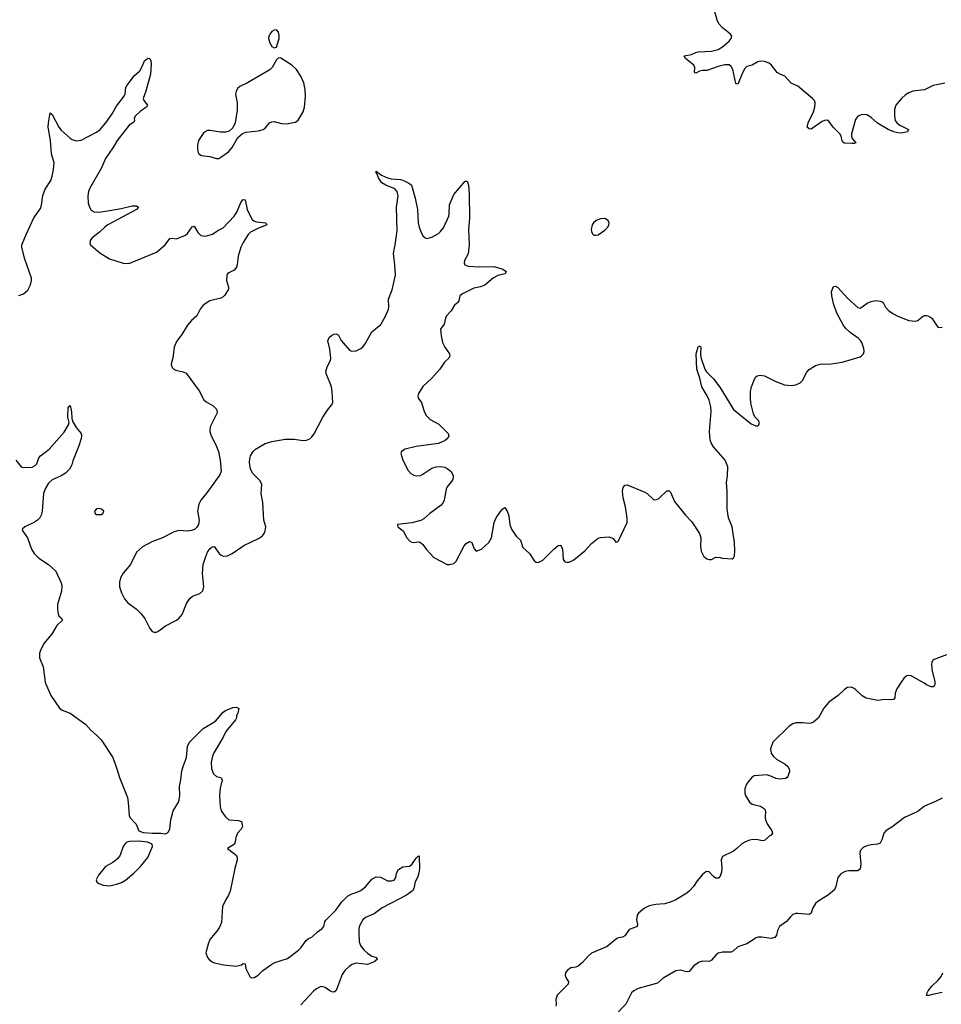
# Model space of a CAD drawing. Header units: inches. Extents: x 1694897 to 1849880, y 907231 to 1017944.
# Tile 32 of 171: x 1705517 to 1713822, y 977107 to 985980. Entities that reach past the tile are written whole.
import ezdxf

# ---------------------------------------------------------------- set-up
doc = ezdxf.new("R2010")
doc.units = ezdxf.units.IN
doc.header["$MEASUREMENT"] = 0
for name, color, linetype in [('B7907', 7, 'Continuous'), ('B7908', 7, 'Continuous'), ('B7917', 7, 'Continuous'), ('B7918', 7, 'Continuous')]:
    doc.layers.add(name, color=color, linetype=linetype)

msp = doc.modelspace()

# ---------------------------------------------------------------- linework, layer by layer
at = {"layer": 'B7907', "color": 6, "elevation": 700}
msp.add_lwpolyline([(1705750.5, 980000), (1705797.9, 979890), (1705876.2, 979776.2), (1705897.9, 979757.9), (1705970.2, 979730), (1706112.1, 979630), (1706157.2, 979577.2), (1706210, 979533.9), (1706250, 979490.1), (1706355.5, 979330), (1706393.1, 979230), (1706416.2, 979150), (1706486.8, 978970), (1706495, 978925), (1706502, 978810), (1706510.1, 978790), (1706565.9, 978730), (1706590, 978670.8), (1706630, 978654.8), (1706710, 978648.2), (1706790, 978650.7), (1706830, 978645), (1706848.3, 978651.7), (1706857.7, 978662.3), (1706870.3, 978689.7), (1706879, 978770), (1706899.9, 978850), (1706947.4, 978930), (1706953.5, 978950), (1706958.8, 978990), (1706956.7, 979070), (1706970.2, 979129.8), (1706978.6, 979210), (1706989.2, 979250), (1707020.6, 979330), (1707029.4, 979430), (1707047.9, 979470), (1707170, 979591.9), (1707280.3, 979659.7), (1707350, 979738.4), (1707370, 979754), (1707438, 979782), (1707470, 979784.9), (1707492.5, 979772.5), (1707482, 979730), (1707470.7, 979710), (1707470.5, 979690), (1707462, 979670), (1707374, 979566), (1707350, 979515.5), (1707267.3, 979372.7), (1707255.6, 979344.4), (1707243.3, 979290), (1707245.6, 979230), (1707264.6, 979184.6), (1707290, 979159.2), (1707330.7, 979150), (1707341.7, 979130), (1707323.7, 979056.3), (1707316.6, 978990), (1707323.8, 978890), (1707333.8, 978850), (1707370, 978795.3), (1707402.6, 978770), (1707490, 978763.2), (1707514.7, 978754.7), (1707524.1, 978710), (1707514, 978686), (1707480.3, 978650), (1707464.2, 978610), (1707459.6, 978570), (1707451.7, 978550), (1707388.7, 978510), (1707467.2, 978450), (1707477.3, 978430), (1707476.1, 978410), (1707454.4, 978330), (1707413.2, 978126.8), (1707397.4, 978090), (1707370, 978046.6), (1707345.8, 977990), (1707334, 977846), (1707317, 977803), (1707293.4, 977766.6), (1707230.4, 977690), (1707214, 977650), (1707195.5, 977570), (1707208, 977530), (1707224.9, 977510), (1707250, 977490.6), (1707270, 977482.4), (1707357.2, 977462.8), (1707467.5, 977452.5), (1707515.5, 977464.5), (1707530, 977476), (1707550, 977472), (1707556, 977430), (1707592.8, 977352.8), (1707610, 977344.9), (1707630, 977350.3), (1707665.6, 977370), (1707706.9, 977413.1), (1707790, 977470.3), (1707816.4, 977483.6), (1707930, 977520.2), (1708030, 977594.3), (1708050, 977614.9), (1708098, 977682), (1708120.8, 977699.2), (1708150, 977712.6), (1708200.7, 977759.3), (1708242.4, 977790), (1708256.2, 977810), (1708265.8, 977850), (1708274.9, 977865.1), (1708365.1, 977954.9), (1708420.7, 978030), (1708470, 978081.1), (1708510, 978102.7), (1708550, 978113.8), (1708590, 978132), (1708633.6, 978166.4), (1708690, 978233.8), (1708730, 978255.5), (1708770, 978252.8), (1708830, 978220.2), (1708870, 978219.1), (1708890, 978226.5), (1708905.1, 978250), (1708912.8, 978290), (1708930, 978321.6), (1708970, 978346.4), (1709030, 978351.5), (1709050, 978366), (1709090, 978423.6), (1709110, 978444.6), (1709117.4, 978437.4), (1709121.1, 978330), (1709115.2, 978290), (1709102.9, 978250), (1709081.9, 978210), (1709068.3, 978150), (1709055.5, 978130), (1709002.5, 978090), (1708784.4, 977975.6), (1708710, 977923.4), (1708631.6, 977888.4), (1708610.1, 977870), (1708580.7, 977819.3), (1708573.1, 977790), (1708571.8, 977750), (1708577.4, 977670), (1708591, 977631), (1708616.9, 977596.9), (1708650, 977567.1), (1708690, 977542.3), (1708733, 977530), (1708737.5, 977510), (1708710.2, 977490), (1708650, 977467), (1708550, 977476.9), (1708512.9, 977467.1), (1708488.7, 977451.3), (1708447.8, 977412.2), (1708422.5, 977377.5), (1708367.3, 977232.7), (1708350, 977218.1), (1708330, 977221), (1708310.8, 977230), (1708270, 977258.7), (1708250, 977266.2), (1708230, 977266.9), (1708190, 977247.9), (1708168.1, 977230), (1708050, 977104.2)], dxfattribs=at)
msp.add_lwpolyline([(1706590, 978578.6), (1706510, 978574.2), (1706489.8, 978570.2), (1706470, 978559.4), (1706450.1, 978530), (1706420.8, 978450), (1706400, 978420), (1706355.9, 978384.1), (1706288.5, 978350), (1706226.4, 978270), (1706206.9, 978230), (1706212, 978210), (1706230, 978195.6), (1706270, 978181.9), (1706330, 978176.1), (1706390, 978188.9), (1706434.1, 978205.9), (1706470, 978226.8), (1706545.3, 978290), (1706606, 978350), (1706670.9, 978430), (1706714.4, 978530), (1706710.4, 978550.4), (1706669.9, 978569.9)], close=True, dxfattribs=at)
at = {"layer": 'B7908', "color": 6}
for points, elevation in [([(1707830, 985888.7), (1707810, 985885.2), (1707790, 985872.7), (1707770.6, 985850), (1707762.4, 985830), (1707760.4, 985810), (1707770.6, 985770), (1707790, 985738.8), (1707810, 985727.3), (1707830, 985731.3), (1707855.1, 985810), (1707855.9, 985835.9), (1707850, 985868)], 900), ([(1707850, 985637.2), (1707830, 985618), (1707791.6, 985550), (1707771.8, 985528.2), (1707570, 985410.6), (1707501.3, 985378.7), (1707480.7, 985359.3), (1707466.2, 985333.8), (1707461.5, 985310), (1707476.4, 985230), (1707475.7, 985164.3), (1707458.8, 985050), (1707436.3, 985003.7), (1707404.3, 984975.7), (1707370, 984965.1), (1707325.9, 984965.9), (1707230, 984981.1), (1707210, 984979.9), (1707190, 984971.4), (1707170, 984953.8), (1707128.8, 984890), (1707119.8, 984850), (1707119.1, 984819.1), (1707123.2, 984790), (1707132.3, 984770), (1707154.8, 984754.8), (1707230, 984746.6), (1707290, 984728.4), (1707310, 984730.2), (1707330, 984741.5), (1707397.8, 984790), (1707430, 984827.9), (1707482.5, 984917.5), (1707525.8, 984954.2), (1707554.6, 984965.4), (1707670, 984977.6), (1707710, 984988.7), (1707730, 985001.5), (1707767.1, 985050), (1707790, 985060.5), (1707810, 985061.8), (1707874.6, 985045.4), (1707917.9, 985042.1), (1708003, 985057), (1708026.2, 985073.8), (1708069.9, 985150.1), (1708083.2, 985190), (1708091.7, 985288.3), (1708088.5, 985350), (1708076.9, 985410), (1708050, 985471.6), (1708010, 985529.8), (1707970, 985568.9), (1707870, 985634)], 900), ([(1706230, 981576), (1706210, 981572.3), (1706190.5, 981550), (1706196.3, 981530), (1706210, 981522), (1706250, 981522), (1706266, 981530), (1706274, 981550), (1706255.1, 981570)], 800)]:
    msp.add_lwpolyline(points, close=True, dxfattribs=dict(at, elevation=elevation))
for points, elevation in [([(1705510, 983494), (1705550, 983509.3), (1705590, 983542.8), (1705615.2, 983590), (1705624.2, 983630), (1705621.6, 983650), (1705559.5, 983830), (1705536.9, 983930), (1705536.2, 983950), (1705576.5, 984050), (1705644.6, 984195.4), (1705703, 984277.1), (1705711.9, 984308.1), (1705723.9, 984396.1), (1705747.6, 984452.4), (1705795.9, 984530), (1705809.6, 984570), (1705821.8, 984630), (1705826.2, 984690), (1705801.8, 984770), (1705794, 984890), (1705773.3, 985010), (1705774.8, 985050), (1705790, 985138.9), (1705810, 985126.4), (1705870, 985011.6), (1705890, 984985.1), (1705970, 984912.8), (1705990, 984899.7), (1706030, 984889.2), (1706070, 984895), (1706210, 984967.2), (1706240.4, 984990), (1706294, 985050), (1706350, 985131.6), (1706390, 985201.1), (1706456.9, 985290), (1706468.2, 985311.8), (1706474.6, 985370), (1706485.3, 985390), (1706550, 985475.3), (1706600.1, 985519.9), (1706621.4, 985558.6), (1706641.1, 985610), (1706670, 985634.3), (1706690, 985630.6), (1706698.7, 985610), (1706701.4, 985581.4), (1706695.3, 985490), (1706654.5, 985334.5), (1706630.8, 985270), (1706635.3, 985250), (1706668.9, 985210), (1706660.1, 985190), (1706605.9, 985154.1), (1706556, 985110), (1706547, 985090), (1706550.1, 985069.9), (1706544.4, 985055.6), (1706504.2, 985030), (1706394.1, 984890), (1706355.7, 984824.3), (1706290, 984728.6), (1706254.4, 984645.6), (1706150, 984461.1), (1706137.3, 984430), (1706129.4, 984390), (1706135, 984330), (1706144.5, 984290), (1706162.2, 984262.2), (1706187.9, 984247.9), (1706230, 984246.2), (1706330, 984259), (1706430, 984277.9), (1706530, 984303.7), (1706570, 984302.7), (1706588.1, 984290), (1706570, 984268.2), (1706311.2, 984130), (1706287.1, 984112.9), (1706236.3, 984063.7), (1706167.8, 984010), (1706150.3, 983990), (1706147.6, 983970), (1706155.3, 983950), (1706238.5, 983878.5), (1706325.2, 983825.2), (1706450, 983786), (1706482.5, 983782.5), (1706510, 983785.7), (1706750, 983883.6), (1706828.4, 983951.6), (1706870, 984008.8), (1706890, 984010.4), (1706930, 984004), (1707010, 984039.5), (1707030, 984052.3), (1707070, 984111.7), (1707090, 984118.9), (1707120.6, 984060.6), (1707150, 984034.7), (1707190, 984028.2), (1707253.6, 984046.4), (1707301.1, 984078.9), (1707350, 984103.8), (1707450, 984210.1), (1707474, 984246), (1707510, 984331), (1707530, 984359.8), (1707550, 984357), (1707565.6, 984270), (1707610, 984181.4), (1707627, 984167), (1707650, 984157.9), (1707736, 984150), (1707743.7, 984130), (1707662.4, 984097.6), (1707596.4, 984063.6), (1707577.1, 984042.9), (1707530, 983970.8), (1707510.8, 983930), (1707485.4, 983850), (1707477.5, 983770), (1707471.3, 983750), (1707450, 983722.7), (1707401.4, 983698.6), (1707390.4, 983690), (1707384, 983676), (1707379.6, 983630), (1707399.7, 983570), (1707398.5, 983550), (1707364, 983496), (1707350, 983481.5), (1707330, 983471.5), (1707230, 983445.2), (1707170, 983406.2), (1707142, 983370), (1707113.8, 983310), (1707065.7, 983270), (1707030, 983225.6), (1706977.9, 983142.1), (1706930, 983078.4), (1706907.6, 983030), (1706897.6, 982930), (1706883.7, 982890), (1706883.1, 982870), (1706890, 982846.8), (1706906.8, 982830), (1706922.3, 982822.3), (1706990, 982807.4), (1707015.6, 982795.6), (1707134.8, 982634.8), (1707174.7, 982554.7), (1707196.2, 982536.2), (1707260.8, 982500.8), (1707289.3, 982470), (1707295.5, 982450), (1707292.6, 982430), (1707234.6, 982310), (1707229, 982270), (1707242, 982230), (1707284.4, 982150), (1707307.6, 982090), (1707323.1, 982010), (1707331.8, 981910), (1707320.5, 981879.5), (1707203.7, 981716.3), (1707150.4, 981650), (1707130, 981613.2), (1707118.9, 981550), (1707133.4, 981470), (1707127, 981430), (1707114.2, 981405.8), (1707092.8, 981387.2), (1707063.8, 981376.2), (1707030, 981371.6), (1706950, 981375.9), (1706910, 981366.3), (1706802.6, 981310), (1706706.2, 981273.8), (1706623.7, 981230), (1706570, 981182.9), (1706515.2, 981070), (1706447.8, 980992.2), (1706424.2, 980950), (1706415.1, 980910), (1706417.4, 980870), (1706434.4, 980814.4), (1706460.3, 980760.3), (1706490, 980725.2), (1706566.4, 980670), (1706608.4, 980630), (1706643.4, 980583.4), (1706690, 980494), (1706710, 980467.7), (1706730, 980460.5), (1706750, 980461.6), (1706770, 980472.4), (1706830, 980517.4), (1706930, 980569), (1706950, 980583.6), (1706980.8, 980619.2), (1707021.4, 980718.6), (1707050, 980764.4), (1707074.9, 980785.1), (1707139, 980810), (1707167.2, 980832.8), (1707175.6, 980870), (1707162.7, 980990), (1707170.8, 981069.2), (1707190, 981134.8), (1707210, 981180.7), (1707230, 981210.5), (1707250, 981230.6), (1707270, 981233.4), (1707315, 981170), (1707330, 981156.3), (1707350, 981146.7), (1707390, 981148.8), (1707431.1, 981170), (1707536.9, 981243.1), (1707670, 981304.9), (1707704.2, 981330), (1707719.1, 981350), (1707730, 981374.8), (1707736.1, 981410), (1707716.8, 981470), (1707708.8, 981630), (1707691.7, 981710), (1707697.4, 981790), (1707683.7, 981823.7), (1707618.7, 981890), (1707597.4, 981930), (1707587.4, 981990), (1707590, 982024.7), (1707597.6, 982050), (1707620.9, 982090), (1707641.1, 982110), (1707730, 982160.2), (1707790, 982178.3), (1707910, 982198.7), (1707990, 982199.5), (1708070, 982187.7), (1708102, 982190), (1708130, 982204.2), (1708150, 982221.7), (1708170, 982248.5), (1708250, 982398), (1708295.6, 982470), (1708330.8, 982510), (1708338.2, 982530), (1708332.4, 982627.6), (1708325.5, 982670), (1708312.9, 982710), (1708281.3, 982781.3), (1708277, 982810), (1708288.3, 982851.7), (1708318.7, 982910), (1708320.9, 982930), (1708312.7, 983010), (1708295.1, 983084.9), (1708304.5, 983115.5), (1708330, 983138), (1708350, 983147.3), (1708370, 983149.1), (1708390, 983135.8), (1708415, 983090), (1708490, 983003.1), (1708510, 982991.8), (1708550, 982996.5), (1708590, 983015.5), (1708610, 983030.3), (1708630, 983058), (1708690, 983167), (1708770, 983234), (1708810, 983300.8), (1708839.7, 983370), (1708844.3, 983390), (1708839.4, 983460.6), (1708873.8, 983546.2), (1708902.4, 983677.6), (1708898.7, 983770), (1708886, 983874), (1708901.2, 983950), (1708917.5, 984077.5), (1708911.7, 984290), (1708928.9, 984390), (1708919.9, 984430), (1708896.4, 984456.4), (1708816, 984490), (1708781.4, 984510), (1708750, 984554), (1708742, 984582), (1708733.2, 984590), (1708738, 984598), (1708730, 984598), (1708730, 984614.8), (1708740.5, 984600.5), (1708750, 984600.5), (1708778.2, 984578.2), (1708830, 984553.2), (1708865.2, 984545.2), (1708950, 984540.1), (1708970, 984534.6), (1709030, 984503.7), (1709047.5, 984490), (1709081.9, 984370), (1709100.8, 984270), (1709108.9, 984150), (1709116.3, 984110), (1709130.5, 984070), (1709150, 984033.4), (1709170, 984014.6), (1709190, 984007), (1709230, 984020.1), (1709290, 984054.5), (1709310, 984070.7), (1709337.2, 984102.8), (1709383.7, 984210), (1709388.5, 984230), (1709390.9, 984310), (1709430, 984405.2), (1709530, 984524.6), (1709550, 984526), (1709560.8, 984490), (1709566.8, 984410), (1709570.1, 984190), (1709561.3, 984090), (1709568.7, 983950), (1709557.5, 983870), (1709526.4, 983810), (1709521.3, 983790), (1709527.4, 983770), (1709558, 983758), (1709650, 983751.3), (1709790, 983755.2), (1709870, 983731.6), (1709899.6, 983710), (1709892.4, 983690), (1709825.2, 983674.8), (1709785.9, 983654.1), (1709710, 983587.6), (1709670, 983571), (1709610, 983560.1), (1709590, 983552.1), (1709506.3, 983510), (1709482.3, 983490), (1709475.1, 983444.9), (1709464.9, 983430), (1709433.9, 983406.1), (1709404.8, 983355.2), (1709363.9, 983310), (1709353.2, 983290), (1709343.1, 983236.9), (1709309.2, 983190), (1709313.8, 983130), (1709328.3, 983070), (1709348.3, 983030), (1709391.3, 982970), (1709394, 982950), (1709383.1, 982930), (1709345.8, 982894.2), (1709303.8, 982830), (1709230.1, 982749.9), (1709150, 982674.3), (1709111, 982610), (1709105.9, 982585.9), (1709108.6, 982568.6), (1709137.3, 982530), (1709161.8, 982450), (1709183.6, 982410), (1709216.1, 982376.1), (1709294, 982334), (1709378.3, 982250), (1709383.2, 982230), (1709374.9, 982210), (1709350, 982187.2), (1709290, 982159.4), (1709090, 982133.5), (1708990.1, 982109.9), (1708956.5, 982090), (1708950.3, 982070), (1708969.4, 982010), (1709018.2, 981918.2), (1709042, 981890), (1709070, 981874.8), (1709090, 981869.5), (1709130, 981873.9), (1709150, 981883), (1709230, 981937.5), (1709270, 981949.6), (1709310, 981953), (1709346.7, 981946.7), (1709370, 981935.7), (1709401, 981910), (1709414.8, 981890), (1709422.5, 981870), (1709423.2, 981850), (1709417.5, 981830), (1709369.3, 981770), (1709361.3, 981750), (1709342, 981650), (1709332, 981628), (1709314.5, 981605.5), (1709211.5, 981530), (1709157.7, 981482.3), (1709132, 981468), (1709050, 981446.6), (1708922, 981430), (1708924.7, 981410), (1708972.7, 981372.7), (1709005.5, 981310), (1709030, 981283), (1709050, 981270.6), (1709070, 981267.7), (1709110, 981273.4), (1709130, 981267.7), (1709150, 981250.8), (1709179.3, 981210), (1709250, 981134.9), (1709370.5, 981070.5), (1709390, 981070.5), (1709430, 981080.5), (1709450, 981100.5), (1709522.6, 981237.4), (1709541.8, 981258.2), (1709570, 981277.1), (1709590, 981267.3), (1709611.4, 981211.4), (1709630, 981190.4), (1709677.4, 981210), (1709745.6, 981270), (1709768.4, 981310), (1709792.6, 981450), (1709809.2, 981490), (1709850, 981549), (1709870, 981571.7), (1709890, 981585.5), (1709910, 981550.6), (1709925.8, 981510), (1709934.8, 981430), (1709950, 981387.7), (1709990, 981326.9), (1710000, 981317.7)], 800), ([(1705481.9, 982010), (1705530, 981950.1), (1705550, 981943.9), (1705630, 981948.8), (1705657.3, 981962.7), (1705670, 981978.8), (1705689.8, 982030.2), (1705704.9, 982050), (1705781.7, 982110), (1705917.7, 982262.3), (1705955.8, 982330), (1705961, 982350), (1705950, 982398), (1705952.9, 982487.1), (1705970, 982502.8), (1705984.8, 982444.8), (1705987, 982387), (1705995.2, 982355.2), (1706024.7, 982304.7), (1706070, 982251.3), (1706072.8, 982230), (1706070, 982205.4), (1706050, 982138.9), (1705996.7, 982003.3), (1705988, 981970), (1705966.3, 981930), (1705930, 981894.1), (1705889.3, 981870), (1705810, 981833.6), (1705776.6, 981803.4), (1705747.3, 981752.7), (1705732, 981710), (1705719.2, 981550), (1705710, 981515.7), (1705696.9, 981490), (1705677.7, 981470), (1705650, 981451.5), (1705564, 981410), (1705540.1, 981390), (1705544.5, 981370), (1705586.3, 981310), (1705624.5, 981210), (1705647.6, 981170), (1705690, 981128.5), (1705775, 981070), (1705841.3, 981010), (1705890, 980906.7), (1705897.7, 980877.7), (1705893.8, 980830), (1705858.8, 980710), (1705856.1, 980670), (1705862.1, 980622.1), (1705868.7, 980608.7), (1705889.5, 980590), (1705902.7, 980570), (1705850, 980519.7), (1705810.3, 980449.7), (1705738.1, 980361.9), (1705708.8, 980311.2), (1705693.7, 980270), (1705694.3, 980230), (1705727.4, 980147.4), (1705746.2, 980010), (1705750.5, 980000)], 700)]:
    msp.add_lwpolyline(points, dxfattribs=dict(at, elevation=elevation))
at = {"layer": 'B7917', "color": 6}
for points, elevation in [([(1713453.8, 980000), (1713420.9, 979950), (1713406.3, 979910), (1713402.4, 979870), (1713390, 979854.5), (1713370, 979849.7), (1713310, 979853), (1713250, 979845.7), (1713146.3, 979866.3), (1713110, 979888.3), (1713050, 979944.4), (1713030, 979956.4), (1713010, 979964), (1712977.6, 979962.4), (1712953.1, 979946.9), (1712892.7, 979890), (1712808.9, 979831.1), (1712764.8, 979775.2), (1712714.9, 979690), (1712670.8, 979649.2), (1712650, 979639.8), (1712630, 979637.4), (1712570, 979645), (1712510, 979644.2), (1712484.8, 979635.2), (1712450, 979612.3), (1712304.5, 979470), (1712282.6, 979410), (1712289.1, 979370), (1712310, 979340.8), (1712336.9, 979316.9), (1712415.3, 979270), (1712439.5, 979250), (1712452.2, 979230), (1712453.8, 979206.2), (1712440.3, 979159.7), (1712433.4, 979150), (1712416.9, 979143.1), (1712370, 979136.2), (1712330, 979143), (1712284.6, 979164.6), (1712250, 979173.8), (1712134.8, 979165.2), (1712111.5, 979148.5), (1712084.7, 979115.3), (1712067.8, 979090), (1712052.8, 979050), (1712050.3, 979010.3), (1712056.5, 978990), (1712093.7, 978930), (1712119.1, 978910), (1712192.8, 978892.8), (1712229.4, 978869.4), (1712238.2, 978850), (1712234.2, 978790), (1712237.8, 978770), (1712253.3, 978733.3), (1712294.7, 978670), (1712300.9, 978650), (1712289.2, 978630.8), (1712270, 978621.5), (1712230, 978584), (1712210, 978580.3), (1712170, 978589.8), (1712127.3, 978592.7), (1712093.9, 978586.1), (1712051.1, 978568.9), (1712025.1, 978554.9), (1711980.3, 978510), (1711950, 978487.1), (1711850, 978438), (1711839.3, 978410), (1711844.5, 978330), (1711841.5, 978298.5), (1711830, 978260.7), (1711815.3, 978244.7), (1711790, 978243.8), (1711770, 978258.2), (1711730, 978299.8), (1711710, 978304.7), (1711698.9, 978301.1), (1711670, 978278), (1711621.3, 978218.7), (1711590.2, 978170), (1711554.4, 978130), (1711530, 978109.8), (1711431.3, 978048.7), (1711388.5, 978030), (1711330, 978012.9), (1711250, 978006.8), (1711190, 977995.7), (1711146.1, 977973.9), (1711093.8, 977930), (1711080.6, 977910), (1711075.3, 977870), (1711083, 977830), (1711081.3, 977810), (1711075.9, 977804.1), (1711010, 977782.5), (1710970, 977724.2), (1710950, 977712.3), (1710912.2, 977707.8), (1710898.5, 977701.5), (1710810, 977628.3), (1710670, 977567), (1710638.9, 977541.1), (1710590, 977485), (1710550, 977452.4), (1710530, 977442.9), (1710484.2, 977435.8), (1710450, 977413.3), (1710436.1, 977390), (1710432.3, 977370), (1710438.8, 977350), (1710463.5, 977310), (1710459.8, 977290), (1710360.6, 977190), (1710349.2, 977150), (1710352.7, 977110), (1710349.6, 977090.4)], 800), ([(1713764.9, 980000), (1713764.9, 979990), (1713751.5, 979968.5), (1713730, 979968.7), (1713690, 979986.8), (1713666.9, 980000)], 800), ([(1713830, 978964.7), (1713770, 978934), (1713670, 978894), (1713610, 978844), (1713490, 978789.7), (1713377.4, 978702.6), (1713325.7, 978674.3), (1713304, 978650), (1713287.5, 978590), (1713270, 978560.4), (1713248.6, 978551.4), (1713190, 978545.7), (1713150, 978536.2), (1713119.1, 978520.9), (1713091.6, 978490), (1713086.9, 978470), (1713097.5, 978370), (1713090, 978325.3), (1713066.8, 978310), (1712990, 978309.2), (1712955.8, 978304.3), (1712916.2, 978283.8), (1712889.3, 978250), (1712873.2, 978170), (1712859.8, 978140.2), (1712807.1, 978092.9), (1712710, 978033.3), (1712690, 978016), (1712661.4, 977970), (1712649.2, 977930), (1712630, 977915.4), (1712530, 977925.9), (1712510, 977925.4), (1712484, 977916), (1712463, 977897), (1712427.7, 977852.3), (1712365.6, 977810), (1712346, 977774), (1712337.2, 977730), (1712323.5, 977710), (1712290, 977699), (1712206.1, 977713.9), (1712170, 977712.4), (1712153.3, 977706.7), (1712068.6, 977651.4), (1711990, 977625.4), (1711950, 977588.7), (1711930, 977577.8), (1711850, 977578.5), (1711810, 977567.5), (1711789.1, 977550.9), (1711750, 977504.9), (1711730, 977492.3), (1711670, 977495.1), (1711634.8, 977485.2), (1711589.3, 977450.7), (1711550, 977403), (1711530, 977400.7), (1711470, 977415), (1711430, 977408.7), (1711316.6, 977343.4), (1711263.3, 977296.7), (1711090.6, 977249.4), (1711051.6, 977230), (1711030.2, 977210), (1710980.5, 977110), (1710890, 977014.3)], 900), ([(1713830, 977215), (1713742.7, 977197.3), (1713710, 977186), (1713690, 977188), (1713694.7, 977210), (1713705.1, 977230), (1713736.8, 977270), (1713795.5, 977324.5), (1713821.8, 977358.2), (1713835.3, 977390)], 900)]:
    msp.add_lwpolyline(points, dxfattribs=dict(at, elevation=elevation))
at = {"layer": 'B7918', "color": 6, "elevation": 800}
for points in [[(1713853.6, 985406.4), (1713750, 985386.4), (1713670, 985348.3), (1713564.7, 985335.3), (1713530, 985321.4), (1713498.3, 985301.7), (1713463.5, 985270), (1713411.9, 985208.1), (1713399.6, 985170), (1713400.7, 985110), (1713407.3, 985070), (1713421.5, 985050), (1713449.8, 985029.8), (1713525.4, 984990), (1713518.3, 984970), (1713462.2, 984957.8), (1713430, 984960.4), (1713393.1, 984970), (1713344.9, 984990), (1713247.6, 985047.6), (1713190, 985098), (1713150, 985122), (1713110, 985124.3), (1713071.5, 985110), (1713050, 985081.7), (1713012.3, 984950), (1713012.6, 984930), (1713019.8, 984910), (1713051, 984869), (1713036.9, 984863.1), (1713017.4, 984862.6), (1712950, 984868), (1712936.2, 984876.2), (1712928.1, 984888.1), (1712919.5, 984930), (1712909.1, 984950), (1712847.1, 985010), (1712810, 985064.5), (1712793.5, 985073.5), (1712770, 985071.4), (1712750, 985060.9), (1712650, 984993.6), (1712630, 984995.9), (1712612.4, 985010), (1712622.1, 985050), (1712669.2, 985150), (1712683.1, 985190), (1712686.4, 985230), (1712678.4, 985250), (1712660.5, 985270), (1712530, 985379.9), (1712469.1, 985409.1), (1712411.4, 985470), (1712370, 985487.5), (1712344.5, 985504.5), (1712293.4, 985570), (1712270, 985588.9), (1712230, 985602.8), (1712190, 985604.5), (1712170, 985598.7), (1712119.1, 985570), (1712070, 985557.4), (1712050, 985536.1), (1712027.3, 985492.7), (1711990, 985398.4), (1711970, 985403.6), (1711943.5, 985530), (1711930, 985558.7), (1711910, 985573.6), (1711872.1, 985572.1), (1711810, 985558.5), (1711710, 985520.9), (1711670, 985522.9), (1711643.4, 985516.6), (1711610, 985496.9), (1711601.2, 985501.2), (1711597.7, 985510), (1711599.9, 985550), (1711591.5, 985570), (1711516, 985630), (1711505.4, 985650), (1711507.2, 985652.8), (1711570, 985664.7), (1711610, 985684.4), (1711630, 985689.2), (1711750, 985695.1), (1711810, 985712.3), (1711850, 985734.2), (1711910, 985785.3), (1711928.7, 985810), (1711933.4, 985830), (1711923, 985850), (1711848.7, 985908.7), (1711820.3, 985940.3), (1711806.8, 985966.8), (1711780.1, 986050)], [(1710000, 981317.7), (1710030.3, 981290), (1710050, 981222.4), (1710110, 981170.3), (1710150, 981108.4), (1710170, 981090.3), (1710190, 981087.9), (1710230, 981108.4), (1710330, 981207.7), (1710370, 981240.8), (1710390, 981244.9), (1710400.3, 981230), (1710408.4, 981208.4), (1710414.9, 981114.9), (1710430, 981093.4), (1710450, 981090.4), (1710470, 981092.7), (1710510, 981113), (1710610, 981192.4), (1710670, 981258.7), (1710730, 981308.8), (1710750, 981314.3), (1710830, 981320.4), (1710864.4, 981304.4), (1710890, 981271.3), (1710910, 981278), (1710992.7, 981450), (1710991.5, 981488.5), (1710975, 981590), (1710954.9, 981670), (1710948.4, 981730), (1710955.3, 981764.7), (1710963, 981777), (1710970, 981784.4), (1710990, 981787.4), (1711150, 981723.5), (1711171.4, 981710), (1711230, 981655.6), (1711250, 981651.8), (1711275.4, 981664.6), (1711350, 981735.3), (1711370, 981734.9), (1711380.8, 981720.8), (1711417.1, 981637.1), (1711515.9, 981515.9), (1711574.7, 981454.7), (1711644, 981350), (1711654, 981310), (1711650.8, 981230), (1711658.8, 981190), (1711682.5, 981142.5), (1711710, 981121), (1711730, 981114.8), (1711750, 981114.8), (1711790, 981136), (1711830, 981134), (1711850, 981126.8), (1711937.2, 981122.8), (1711950, 981132), (1711957.2, 981150), (1711960.9, 981190), (1711958, 981270), (1711936.9, 981410), (1711903.6, 981490), (1711891.6, 981570), (1711892.8, 981730), (1711886.9, 981810), (1711896.3, 981870), (1711897.7, 981950), (1711874, 982010), (1711770, 982130.8), (1711747.4, 982167.4), (1711739.2, 982190), (1711732.7, 982270), (1711747.7, 982450), (1711745.9, 982490), (1711730.4, 982550), (1711713.5, 982590), (1711664.1, 982670), (1711645.3, 982750), (1711618.2, 982830), (1711613.1, 982970), (1711630, 983030.8), (1711650, 983042), (1711656, 983030), (1711652.3, 982970), (1711655, 982935), (1711690.7, 982830.7), (1711707.1, 982807.1), (1711770, 982744.7), (1711827.5, 982667.5), (1711950, 982467), (1712110, 982339.1), (1712150, 982318.8), (1712170, 982321), (1712179, 982330), (1712182.7, 982350), (1712172.3, 982370), (1712141.5, 982401.5), (1712128.3, 982428.3), (1712104.8, 982524.8), (1712102, 982570), (1712103.1, 982630), (1712111.7, 982670), (1712138.3, 982741.7), (1712150, 982761.1), (1712161.6, 982770), (1712190, 982777.6), (1712230, 982769.2), (1712330, 982719.7), (1712410, 982690.2), (1712470, 982683.6), (1712510, 982688.1), (1712550, 982706.7), (1712570, 982727.7), (1712610, 982804.9), (1712630, 982826.9), (1712690, 982862.8), (1712730, 982876.5), (1712830, 982877.8), (1712930, 982894), (1713090, 982941.1), (1713104.5, 982950), (1713121.6, 982970), (1713126.6, 982990), (1713124, 983016), (1713106.4, 983070), (1713093.5, 983090), (1713071.6, 983110), (1712999.5, 983159.5), (1712959.3, 983199.3), (1712936.6, 983230), (1712883.9, 983330), (1712853.8, 983410), (1712834.5, 983490), (1712833.4, 983530), (1712850, 983574.2), (1712870, 983578.8), (1712890, 983565.2), (1712977.7, 983470), (1713070, 983385.2), (1713090, 983381.3), (1713110, 983391.3), (1713154.3, 983425.7), (1713190, 983441.7), (1713230, 983447.8), (1713270, 983444.1), (1713290, 983438.2), (1713299.6, 983430), (1713319.5, 983390), (1713350, 983356.8), (1713390, 983327.7), (1713430, 983306.7), (1713530, 983267.9), (1713590, 983262.4), (1713610.6, 983269.4), (1713653.8, 983306.2), (1713670, 983313), (1713690, 983312.9), (1713710, 983307.2), (1713737.4, 983290), (1713790, 983210.5), (1713810, 983205.7), (1713830, 983210.4)], [(1713870, 980256.9), (1713750, 980211.8), (1713737, 980190), (1713733.3, 980166.7), (1713739.7, 980110), (1713764.9, 980015.1), (1713764.9, 980000)], [(1713666.9, 980000), (1713550, 980066.9), (1713530, 980071.1), (1713511.8, 980068.2), (1713486.7, 980050), (1713453.8, 980000)]]:
    msp.add_lwpolyline(points, dxfattribs=at)
at = {"layer": 'B7918', "color": 6, "elevation": 900}
msp.add_lwpolyline([(1710790, 984189.6), (1710750, 984186.6), (1710710.4, 984170), (1710686.7, 984150), (1710675, 984130), (1710667.8, 984090), (1710670.3, 984070), (1710679.5, 984050), (1710690, 984039.5), (1710710, 984037), (1710730, 984041.1), (1710790, 984081.6), (1710816.2, 984110), (1710825.6, 984130), (1710829.5, 984150), (1710819.5, 984170)], close=True, dxfattribs=at)

doc.saveas('drawing.dxf')
